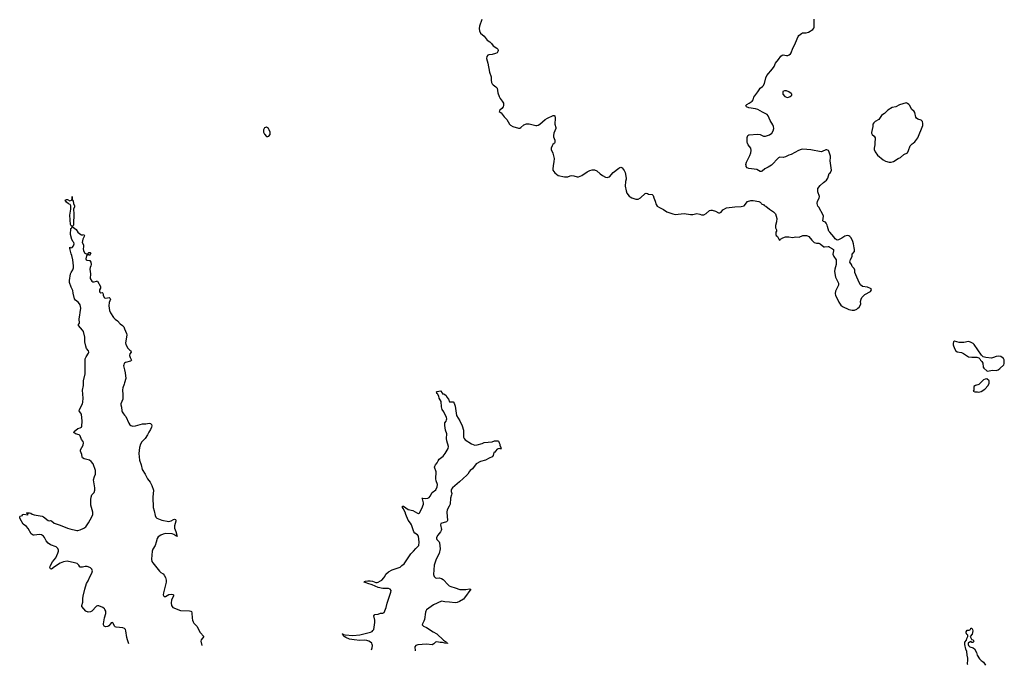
# Model space of a CAD drawing. Header units: inches. Extents: x 1474254 to 1647085, y 640389 to 772279.
# Tile 29 of 85: x 1548177 to 1565294, y 640929 to 652143. Entities that reach past the tile are written whole.
import ezdxf

# ---------------------------------------------------------------- set-up
doc = ezdxf.new("R2010")
doc.units = ezdxf.units.IN
doc.header["$MEASUREMENT"] = 0
for name, color, linetype in [('B5644', 7, 'Continuous'), ('B5654', 7, 'Continuous'), ('B5655', 7, 'Continuous'), ('B5664', 7, 'Continuous'), ('B5665', 7, 'Continuous')]:
    doc.layers.add(name, color=color, linetype=linetype)

msp = doc.modelspace()

# ---------------------------------------------------------------- linework, layer by layer
at = {"layer": 'B5644', "color": 6, "elevation": 700}
for points in [[(1550000, 641565), (1549970, 641578), (1549852, 641592), (1549838, 641598), (1549823, 641610), (1549801, 641661), (1549790, 641673), (1549770, 641665), (1549753, 641650), (1549726, 641614), (1549710, 641601), (1549670, 641597), (1549646, 641606), (1549636, 641630), (1549636, 641650), (1549650, 641750), (1549673, 641827), (1549676, 641850), (1549673, 641870), (1549659, 641899), (1549650, 641910), (1549621, 641930), (1549550, 641960), (1549530, 641963), (1549510, 641958), (1549430, 641869), (1549410, 641857), (1549370, 641850), (1549328, 641870), (1549260, 641950), (1549259, 641970), (1549276, 642024), (1549275, 642090), (1549280, 642130), (1549310, 642250), (1549341, 642350), (1549366, 642394), (1549395, 642465), (1549432, 642530), (1549440, 642570), (1549430, 642601), (1549410, 642622), (1549395, 642630), (1549350, 642643), (1549316, 642644), (1549270, 642633), (1549230, 642631), (1549220, 642640), (1549207, 642670), (1549176, 642696), (1549130, 642711), (1549005, 642735), (1548937, 642723), (1548879, 642701), (1548781, 642639), (1548730, 642600), (1548710, 642604), (1548702, 642630), (1548706, 642650), (1548750, 642725), (1548804, 642796), (1548842, 642878), (1548850, 642910), (1548849, 642930), (1548838, 642958), (1548810, 642984), (1548710, 643022), (1548670, 643050), (1548639, 643090), (1548611, 643151), (1548592, 643172), (1548555, 643195), (1548519, 643199), (1548430, 643188), (1548410, 643191), (1548376, 643210), (1548327, 643307), (1548298, 643338), (1548238, 643378), (1548184, 643470), (1548177, 643490), (1548179, 643510), (1548184, 643516), (1548226, 643530), (1548226, 643550), (1548251, 643551), (1548310, 643541), (1548324, 643550), (1548298, 643570), (1548302, 643578), (1548350, 643578), (1548370, 643573), (1548395, 643555), (1548430, 643541), (1548570, 643517), (1548590, 643507), (1548670, 643441), (1548690, 643436), (1548710, 643442), (1548730, 643440), (1548777, 643397), (1548882, 643362), (1549010, 643309), (1549050, 643296), (1549170, 643272), (1549190, 643272), (1549230, 643280), (1549290, 643312), (1549325, 643335), (1549376, 643404), (1549434, 643510), (1549448, 643550), (1549446, 643590), (1549413, 643710), (1549414, 643810), (1549418, 643850), (1549430, 643890), (1549470, 643931), (1549485, 643970), (1549486, 644010), (1549463, 644150), (1549475, 644205), (1549493, 644250), (1549492, 644310), (1549452, 644430), (1549420, 644470), (1549390, 644491), (1549297, 644517), (1549269, 644530), (1549262, 644550), (1549259, 644590), (1549232, 644650), (1549236, 644670), (1549281, 644750), (1549289, 644790), (1549278, 644818), (1549249, 644850), (1549230, 644912), (1549210, 644932), (1549149, 644950), (1549121, 644970), (1549122, 644990), (1549190, 645039), (1549230, 645052), (1549250, 645064), (1549256, 645084), (1549265, 645170), (1549251, 645290), (1549236, 645316), (1549221, 645330), (1549213, 645350), (1549219, 645370), (1549270, 645470), (1549277, 645497), (1549283, 645570), (1549267, 645710), (1549287, 645790), (1549287, 645870), (1549318, 645990), (1549316, 646250), (1549330, 646286), (1549373, 646350), (1549381, 646370), (1549374, 646390), (1549341, 646430), (1549329, 646469), (1549310, 646546), (1549312, 646590), (1549307, 646630), (1549285, 646725), (1549270, 646750), (1549201, 646830), (1549201, 646850), (1549215, 646870), (1549219, 646890), (1549209, 646930), (1549209, 646949), (1549225, 647010), (1549226, 647054), (1549241, 647130), (1549230, 647188), (1549201, 647230), (1549150, 647270), (1549130, 647296), (1549104, 647390), (1549099, 647439), (1549070, 647498), (1549044, 647576), (1549044, 647610), (1549062, 647730), (1549070, 647754), (1549101, 647799), (1549113, 647830), (1549112, 647870), (1549100, 647970), (1549084, 648044), (1549070, 648078), (1549063, 648123), (1549050, 648166), (1549049, 648191), (1549050, 648194), (1549062, 648182), (1549090, 648186), (1549110, 648216), (1549124, 648250), (1549121, 648270), (1549106, 648286), (1549084, 648324), (1549061, 648410), (1549067, 648513), (1549081, 648530), (1549089, 648550), (1549070, 648564), (1549063, 648583), (1549047, 648750), (1549067, 648853), (1549067, 648910), (1549054, 648934), (1549027, 648947), (1548990, 648974), (1548970, 649010), (1548990, 649020), (1549010, 649017), (1549050, 648996), (1549078, 649010), (1549085, 649015), (1549089, 649030), (1549090, 649074), (1549091, 649030), (1549096, 649010), (1549108, 648990), (1549112, 648950), (1549130, 648910), (1549129, 648890), (1549114, 648850), (1549121, 648770), (1549121, 648710), (1549112, 648650), (1549114, 648590), (1549110, 648575), (1549092, 648550), (1549156, 648496), (1549190, 648451), (1549222, 648422), (1549250, 648406), (1549275, 648405), (1549292, 648412), (1549300, 648400), (1549302, 648390), (1549272, 648330), (1549261, 648270), (1549286, 648230), (1549287, 648190), (1549281, 648170), (1549285, 648130), (1549307, 648087), (1549322, 648082), (1549330, 648074), (1549350, 648074), (1549362, 648078), (1549366, 648090), (1549380, 648100), (1549400, 648100), (1549412, 648090), (1549392, 648048), (1549370, 648066), (1549358, 648062), (1549354, 648050), (1549341, 648039), (1549326, 647990), (1549332, 647972), (1549344, 647964), (1549390, 647962), (1549398, 647958), (1549411, 647931), (1549418, 647890), (1549416, 647870), (1549401, 647839), (1549395, 647810), (1549408, 647728), (1549405, 647645), (1549430, 647603), (1549450, 647591), (1549470, 647591), (1549510, 647603), (1549530, 647601), (1549583, 647510), (1549583, 647477), (1549567, 647450), (1549564, 647430), (1549570, 647412), (1549590, 647401), (1549610, 647405), (1549625, 647390), (1549631, 647370), (1549631, 647350), (1549650, 647311), (1549670, 647306), (1549706, 647314), (1549730, 647315), (1549750, 647302), (1549754, 647290), (1549733, 647230), (1549726, 647170), (1549740, 647090), (1549757, 647050), (1549808, 646968), (1549839, 646939), (1549880, 646910), (1549921, 646861), (1549965, 646830), (1549985, 646810), (1550000, 646772)], [(1550000, 646174), (1549995, 646170), (1549985, 646150), (1549984, 646130), (1550000, 646063)], [(1550000, 645834), (1549994, 645810), (1549972, 645750), (1549965, 645715), (1549972, 645628), (1549971, 645550), (1549936, 645470), (1549936, 645450), (1549949, 645410), (1549955, 645350), (1549961, 645330), (1549979, 645299), (1550000, 645275)]]:
    msp.add_lwpolyline(points, dxfattribs=at)
at = {"layer": 'B5654', "color": 6}
for points, elevation in [([(1557474, 650000), (1557470, 649994), (1557447, 649973), (1557433, 649950), (1557419, 649910), (1557418, 649890), (1557447, 649827), (1557470, 649730), (1557465, 649675), (1557449, 649610), (1557444, 649544), (1557448, 649528), (1557482, 649482), (1557536, 649436), (1557650, 649413), (1557707, 649413), (1557747, 649433), (1557770, 649437), (1557810, 649432), (1557870, 649413), (1557890, 649414), (1557950, 649435), (1558041, 649499), (1558090, 649525), (1558127, 649533), (1558170, 649533), (1558210, 649519), (1558270, 649467), (1558310, 649439), (1558362, 649410), (1558390, 649403), (1558410, 649406), (1558430, 649416), (1558492, 649488), (1558590, 649562), (1558610, 649575), (1558630, 649580), (1558650, 649570), (1558685, 649525), (1558703, 649490), (1558723, 649390), (1558721, 649370), (1558707, 649330), (1558705, 649250), (1558720, 649170), (1558734, 649130), (1558770, 649079), (1558790, 649064), (1558821, 649050), (1558890, 649028), (1558930, 649024), (1558970, 649050), (1559050, 649126), (1559070, 649131), (1559090, 649126), (1559110, 649114), (1559170, 649104), (1559188, 649088), (1559199, 649050), (1559226, 648990), (1559243, 648930), (1559262, 648902), (1559298, 648878), (1559370, 648846), (1559427, 648807), (1559530, 648769), (1559570, 648759), (1559730, 648778), (1559839, 648759), (1559879, 648761), (1559950, 648774), (1560000, 648763)], 800), ([(1550000, 646772), (1550033, 646690), (1550037, 646670), (1550030, 646592), (1550016, 646530), (1550020, 646500), (1550057, 646437), (1550090, 646401), (1550107, 646390), (1550114, 646370), (1550090, 646340), (1550086, 646310), (1550095, 646275), (1550123, 646230), (1550105, 646210), (1550014, 646186), (1550000, 646174)], 700), ([(1550000, 646063), (1550013, 646010), (1550020, 645910), (1550000, 645834)], 700), ([(1554295, 641199), (1554304, 641230), (1554309, 641270), (1554305, 641290), (1554296, 641310), (1554273, 641333), (1554246, 641350), (1554210, 641360), (1554170, 641365), (1554090, 641361), (1553990, 641368), (1553910, 641384), (1553846, 641410), (1553815, 641430), (1553796, 641450), (1553798, 641458), (1553785, 641470), (1553790, 641474), (1553801, 641470), (1553804, 641464), (1553810, 641466), (1553838, 641458), (1553970, 641447), (1554090, 641456), (1554274, 641506), (1554302, 641518), (1554319, 641530), (1554331, 641550), (1554351, 641670), (1554349, 641710), (1554334, 641790), (1554351, 641809), (1554410, 641816), (1554450, 641833), (1554490, 641835), (1554513, 641847), (1554547, 641930), (1554565, 642010), (1554630, 642196), (1554633, 642230), (1554618, 642250), (1554590, 642263), (1554490, 642265), (1554410, 642281), (1554307, 642327), (1554230, 642350), (1554203, 642363), (1554167, 642370), (1554166, 642374), (1554174, 642386), (1554186, 642390), (1554230, 642397), (1554270, 642397), (1554310, 642389), (1554370, 642366), (1554390, 642366), (1554410, 642372), (1554450, 642394), (1554471, 642410), (1554510, 642450), (1554526, 642470), (1554545, 642510), (1554590, 642550), (1554650, 642584), (1554790, 642633), (1554818, 642662), (1554862, 642690), (1554976, 642864), (1555025, 642910), (1555061, 642959), (1555099, 642990), (1555115, 643010), (1555119, 643070), (1555111, 643170), (1555090, 643196), (1555046, 643226), (1555028, 643248), (1554988, 643368), (1554970, 643400), (1554930, 643450), (1554887, 643550), (1554880, 643590), (1554841, 643650), (1554832, 643670), (1554830, 643690), (1554850, 643692), (1554930, 643634), (1555010, 643616), (1555090, 643573), (1555110, 643567), (1555125, 643575), (1555169, 643651), (1555195, 643730), (1555198, 643750), (1555194, 643774), (1555180, 643820), (1555170, 643832), (1555186, 643834), (1555230, 643823), (1555270, 643831), (1555295, 643845), (1555314, 643866), (1555348, 643932), (1555368, 643950), (1555390, 643961), (1555410, 643977), (1555434, 644030), (1555441, 644070), (1555419, 644130), (1555412, 644170), (1555419, 644290), (1555391, 644370), (1555392, 644390), (1555404, 644410), (1555435, 644445), (1555450, 644480), (1555470, 644507), (1555537, 644563), (1555575, 644605), (1555625, 644695), (1555633, 644730), (1555603, 644830), (1555599, 644870), (1555604, 644950), (1555581, 645010), (1555565, 645095), (1555570, 645141), (1555592, 645168), (1555599, 645190), (1555603, 645210), (1555599, 645230), (1555550, 645330), (1555524, 645370), (1555510, 645418), (1555502, 645510), (1555470, 645570), (1555466, 645606), (1555442, 645642), (1555430, 645650), (1555427, 645667), (1555422, 645670), (1555422, 645678), (1555435, 645685), (1555490, 645694), (1555521, 645661), (1555530, 645645), (1555550, 645642), (1555570, 645632), (1555590, 645612), (1555604, 645584), (1555631, 645551), (1555650, 645502), (1555710, 645502), (1555730, 645482), (1555750, 645430), (1555770, 645270), (1555830, 645174), (1555868, 645090), (1555891, 645010), (1555890, 644910), (1555894, 644894), (1555906, 644866), (1555924, 644844), (1556030, 644773), (1556090, 644753), (1556130, 644756), (1556217, 644783), (1556250, 644799), (1556390, 644811), (1556433, 644827), (1556487, 644827), (1556500, 644820), (1556507, 644810), (1556511, 644790), (1556523, 644770), (1556523, 644750), (1556541, 644710), (1556541, 644701), (1556551, 644689), (1556531, 644689), (1556510, 644695), (1556476, 644684), (1556450, 644646), (1556430, 644626), (1556418, 644622), (1556406, 644570), (1556393, 644547), (1556336, 644524), (1556274, 644490), (1556190, 644469), (1556113, 644427), (1556050, 644343), (1556009, 644311), (1555991, 644290), (1555968, 644250), (1555951, 644230), (1555825, 644115), (1555700, 644010), (1555684, 643990), (1555677, 643970), (1555677, 643950), (1555688, 643910), (1555686, 643890), (1555665, 643830), (1555658, 643730), (1555646, 643690), (1555611, 643630), (1555602, 643590), (1555615, 643445), (1555610, 643430), (1555599, 643421), (1555500, 643390), (1555493, 643370), (1555510, 643290), (1555506, 643270), (1555493, 643247), (1555444, 643190), (1555423, 643150), (1555421, 643130), (1555430, 643111), (1555472, 643072), (1555478, 643058), (1555486, 642950), (1555469, 642870), (1555419, 642770), (1555383, 642670), (1555368, 642508), (1555381, 642470), (1555403, 642450), (1555430, 642441), (1555470, 642447), (1555510, 642439), (1555537, 642417), (1555624, 642324), (1555643, 642310), (1555670, 642298), (1555750, 642275), (1555830, 642245), (1555934, 642246), (1555994, 642254), (1556018, 642250), (1555910, 642099), (1555890, 642079), (1555825, 642035), (1555782, 642018), (1555748, 642012), (1555650, 642025), (1555570, 642028), (1555510, 642040), (1555370, 641978), (1555250, 641890), (1555238, 641870), (1555232, 641850), (1555215, 641725), (1555204, 641696), (1555177, 641650), (1555174, 641630), (1555195, 641610), (1555250, 641583), (1555367, 641507), (1555430, 641473), (1555547, 641367), (1555595, 641330), (1555600, 641320), (1555615, 641310), (1555614, 641306), (1555570, 641310), (1555530, 641323), (1555485, 641325), (1555426, 641334), (1555406, 641330), (1555379, 641301), (1555350, 641283), (1555247, 641293), (1555098, 641282), (1555062, 641270), (1555049, 641250), (1555050, 641180)], 700), ([(1550000, 645275), (1550022, 645250), (1550073, 645133), (1550090, 645106), (1550110, 645091), (1550144, 645084), (1550190, 645086), (1550310, 645121), (1550370, 645121), (1550430, 645133), (1550451, 645130), (1550470, 645110), (1550475, 645090), (1550470, 645065), (1550450, 645023), (1550421, 644979), (1550400, 644930), (1550358, 644870), (1550302, 644810), (1550278, 644770), (1550261, 644710), (1550251, 644610), (1550261, 644490), (1550289, 644410), (1550309, 644330), (1550356, 644250), (1550396, 644170), (1550447, 644110), (1550476, 644050), (1550504, 643970), (1550492, 643850), (1550498, 643670), (1550516, 643610), (1550530, 643533), (1550543, 643503), (1550563, 643483), (1550650, 643447), (1550768, 643428), (1550810, 643439), (1550850, 643461), (1550870, 643466), (1550883, 643463), (1550892, 643452), (1550894, 643430), (1550870, 643350), (1550868, 643310), (1550892, 643250), (1550912, 643168), (1550896, 643176), (1550890, 643175), (1550858, 643198), (1550830, 643210), (1550710, 643218), (1550670, 643208), (1550628, 643190), (1550583, 643157), (1550565, 643130), (1550552, 643070), (1550532, 643008), (1550494, 642946), (1550480, 642910), (1550470, 642770), (1550474, 642734), (1550489, 642709), (1550610, 642564), (1550630, 642543), (1550670, 642516), (1550690, 642496), (1550710, 642451), (1550721, 642410), (1550725, 642370), (1550677, 642190), (1550673, 642150), (1550681, 642130), (1550690, 642122), (1550710, 642124), (1550770, 642161), (1550810, 642164), (1550839, 642159), (1550850, 642150), (1550849, 642130), (1550817, 642063), (1550809, 642010), (1550818, 641970), (1550841, 641930), (1550970, 641879), (1551130, 641874), (1551150, 641870), (1551161, 641861), (1551170, 641842), (1551175, 641745), (1551180, 641710), (1551190, 641682), (1551203, 641663), (1551255, 641610), (1551317, 641497), (1551378, 641430), (1551331, 641370), (1551328, 641350), (1551345, 641273)], 700), ([(1550074, 641304), (1550050, 641369), (1550039, 641410), (1550025, 641525), (1550018, 641550), (1550004, 641564), (1550000, 641565)], 700)]:
    msp.add_lwpolyline(points, dxfattribs=dict(at, elevation=elevation))
at = {"layer": 'B5655', "color": 6, "elevation": 800}
msp.add_lwpolyline([(1556212, 652148), (1556172, 652030), (1556165, 651990), (1556173, 651950), (1556190, 651909), (1556250, 651857), (1556305, 651785), (1556350, 651759), (1556380, 651730), (1556410, 651690), (1556472, 651650), (1556489, 651630), (1556495, 651610), (1556490, 651590), (1556476, 651570), (1556450, 651555), (1556390, 651540), (1556330, 651532), (1556315, 651525), (1556298, 651502), (1556292, 651470), (1556317, 651390), (1556345, 651230), (1556375, 651150), (1556374, 651090), (1556381, 651050), (1556391, 651030), (1556410, 651010), (1556457, 650977), (1556475, 650955), (1556490, 650871), (1556511, 650811), (1556531, 650771), (1556564, 650730), (1556585, 650690), (1556588, 650650), (1556580, 650630), (1556560, 650600), (1556526, 650570), (1556512, 650550), (1556550, 650523), (1556598, 650458), (1556643, 650410), (1556690, 650330), (1556707, 650310), (1556748, 650288), (1556850, 650258), (1556870, 650260), (1556890, 650270), (1556944, 650316), (1556990, 650332), (1557032, 650332), (1557150, 650303), (1557170, 650302), (1557190, 650308), (1557222, 650330), (1557310, 650407), (1557350, 650434), (1557450, 650479), (1557470, 650478), (1557481, 650470), (1557486, 650430), (1557483, 650330), (1557498, 650270), (1557498, 650250), (1557464, 650170), (1557458, 650130), (1557459, 650110), (1557481, 650050), (1557481, 650010), (1557474, 650000)], dxfattribs=at)
msp.add_lwpolyline([(1552470, 650274), (1552448, 650272), (1552430, 650262), (1552416, 650230), (1552416, 650190), (1552430, 650152), (1552470, 650116), (1552490, 650115), (1552510, 650121), (1552533, 650150), (1552529, 650190), (1552512, 650232), (1552504, 650250), (1552486, 650266)], close=True, dxfattribs=at)
at = {"layer": 'B5664', "color": 6}
for points, elevation in [([(1560000, 648763), (1560030, 648756), (1560070, 648756), (1560110, 648774), (1560170, 648827), (1560190, 648837), (1560216, 648836), (1560275, 648815), (1560328, 648788), (1560350, 648787), (1560370, 648801), (1560400, 648840), (1560467, 648873), (1560610, 648893), (1560717, 648897), (1560769, 648911), (1560830, 648982), (1560890, 649005), (1560930, 649005), (1561025, 648985), (1561051, 648971), (1561074, 648950), (1561078, 648938), (1561110, 648934), (1561118, 648918), (1561150, 648902), (1561212, 648850), (1561283, 648803), (1561315, 648770), (1561339, 648690), (1561335, 648630), (1561316, 648570), (1561318, 648530), (1561332, 648490), (1561332, 648470), (1561322, 648450), (1561322, 648410), (1561330, 648394), (1561350, 648374), (1561378, 648318), (1561390, 648314), (1561406, 648330), (1561445, 648355), (1561490, 648371), (1561550, 648371), (1561610, 648359), (1561670, 648371), (1561730, 648365), (1561790, 648393), (1561854, 648394), (1561871, 648391), (1561896, 648376), (1561950, 648311), (1561990, 648275), (1562030, 648263), (1562070, 648259), (1562092, 648250), (1562158, 648198), (1562170, 648195), (1562230, 648205), (1562242, 648202), (1562254, 648190), (1562310, 648162), (1562322, 648150), (1562325, 648130), (1562311, 648070), (1562331, 648030), (1562371, 647970), (1562371, 647890), (1562345, 647810), (1562343, 647770), (1562362, 647670), (1562413, 647567), (1562410, 647530), (1562362, 647430), (1562355, 647385), (1562358, 647350), (1562397, 647290), (1562418, 647238), (1562450, 647183), (1562481, 647161), (1562590, 647106), (1562650, 647095), (1562690, 647099), (1562730, 647116), (1562749, 647130), (1562768, 647150), (1562794, 647190), (1562799, 647210), (1562795, 647250), (1562804, 647290), (1562820, 647320), (1562870, 647371), (1562970, 647422), (1562988, 647450), (1562978, 647470), (1562970, 647475), (1562915, 647495), (1562830, 647506), (1562795, 647535), (1562770, 647577), (1562712, 647710), (1562697, 647750), (1562694, 647794), (1562683, 647823), (1562650, 647858), (1562635, 647890), (1562609, 647930), (1562622, 647978), (1562649, 648030), (1562649, 648070), (1562690, 648114), (1562689, 648150), (1562681, 648181), (1562673, 648250), (1562662, 648290), (1562630, 648352), (1562610, 648377), (1562590, 648390), (1562570, 648394), (1562519, 648381), (1562470, 648349), (1562410, 648319), (1562390, 648315), (1562355, 648335), (1562332, 648372), (1562259, 648450), (1562245, 648470), (1562218, 648550), (1562216, 648576), (1562199, 648610), (1562183, 648623), (1562150, 648639), (1562139, 648650), (1562149, 648730), (1562145, 648750), (1562070, 648886), (1562050, 648906), (1562039, 648950), (1562044, 648990), (1562076, 649044), (1562079, 649070), (1562052, 649152), (1562050, 649190), (1562055, 649210), (1562090, 649262), (1562150, 649314), (1562175, 649330), (1562202, 649358), (1562224, 649390), (1562252, 649470), (1562270, 649491), (1562289, 649530), (1562264, 649690), (1562271, 649749), (1562270, 649770), (1562250, 649842), (1562236, 649870), (1562210, 649882), (1562190, 649880), (1562130, 649852), (1562110, 649850), (1561930, 649882), (1561790, 649894), (1561761, 649890), (1561714, 649870), (1561590, 649799), (1561550, 649789), (1561490, 649759), (1561450, 649749), (1561390, 649752), (1561370, 649744), (1561244, 649616), (1561190, 649579), (1561130, 649553), (1561087, 649513), (1561070, 649505), (1561050, 649505), (1560990, 649538), (1560850, 649558), (1560825, 649570), (1560809, 649590), (1560804, 649610), (1560802, 649630), (1560810, 649670), (1560870, 649783), (1560888, 649832), (1560893, 649870), (1560887, 649910), (1560840, 649970), (1560829, 650000)], 800), ([(1563042, 650000), (1563042, 649970), (1563033, 649910), (1563033, 649890), (1563047, 649850), (1563087, 649790), (1563190, 649706), (1563230, 649687), (1563290, 649667), (1563330, 649667), (1563370, 649681), (1563449, 649730), (1563490, 649748), (1563550, 649803), (1563609, 649831), (1563630, 649871), (1563659, 649950), (1563690, 649984), (1563712, 650000)], 800), ([(1564661, 640936), (1564652, 640950), (1564662, 641030), (1564661, 641050), (1564647, 641107), (1564642, 641170), (1564626, 641210), (1564607, 641290), (1564609, 641331), (1564637, 641363), (1564645, 641395), (1564662, 641430), (1564658, 641450), (1564644, 641464), (1564633, 641490), (1564633, 641510), (1564650, 641537), (1564684, 641536), (1564708, 641550), (1564710, 641574), (1564730, 641574), (1564742, 641550), (1564745, 641525), (1564735, 641470), (1564701, 641430), (1564723, 641383), (1564730, 641376), (1564754, 641370), (1564762, 641350), (1564750, 641326), (1564730, 641326), (1564710, 641348), (1564702, 641338), (1564686, 641330), (1564668, 641310), (1564665, 641290), (1564670, 641272), (1564692, 641250), (1564750, 641231), (1564774, 641214), (1564810, 641151), (1564823, 641103), (1564860, 641040), (1564890, 641011), (1564910, 641001), (1564930, 640983), (1564958, 640950), (1564965, 640929)], 700)]:
    msp.add_lwpolyline(points, dxfattribs=dict(at, elevation=elevation))
at = {"layer": 'B5664', "color": 6, "elevation": 800}
for points in [[(1564430, 646558), (1564411, 646549), (1564403, 646517), (1564406, 646494), (1564426, 646430), (1564450, 646389), (1564474, 646374), (1564550, 646360), (1564587, 646347), (1564670, 646289), (1564730, 646279), (1564819, 646279), (1564851, 646271), (1564870, 646252), (1564879, 646230), (1564903, 646203), (1564918, 646178), (1564928, 646108), (1564938, 646090), (1564990, 646042), (1565010, 646038), (1565030, 646045), (1565090, 646057), (1565150, 646051), (1565170, 646053), (1565190, 646060), (1565219, 646081), (1565284, 646150), (1565294, 646170), (1565292, 646232), (1565280, 646260), (1565234, 646290), (1565190, 646300), (1565150, 646295), (1565105, 646275), (1565070, 646266), (1564973, 646273), (1564929, 646289), (1564896, 646316), (1564770, 646500), (1564750, 646521), (1564704, 646544), (1564670, 646551), (1564590, 646535), (1564553, 646533), (1564510, 646538)], [(1564990, 645902), (1564960, 645900), (1564931, 645889), (1564850, 645808), (1564794, 645790), (1564762, 645770), (1564762, 645710), (1564754, 645690), (1564780, 645680), (1564830, 645678), (1564850, 645672), (1564890, 645685), (1564954, 645726), (1565012, 645790), (1565029, 645830), (1565029, 645869)]]:
    msp.add_lwpolyline(points, close=True, dxfattribs=at)
at = {"layer": 'B5665', "color": 6, "elevation": 800}
for points in [[(1560829, 650000), (1560825, 650010), (1560826, 650094), (1560836, 650130), (1560855, 650145), (1561012, 650152), (1561050, 650146), (1561110, 650117), (1561141, 650119), (1561210, 650143), (1561250, 650171), (1561278, 650210), (1561288, 650250), (1561281, 650290), (1561270, 650316), (1561226, 650390), (1561191, 650470), (1561170, 650494), (1561150, 650510), (1561090, 650536), (1561010, 650583), (1560970, 650594), (1560850, 650610), (1560812, 650630), (1560799, 650650), (1560819, 650670), (1560859, 650690), (1560913, 650730), (1560926, 650750), (1560942, 650798), (1561010, 650890), (1561030, 650927), (1561050, 650953), (1561090, 650981), (1561104, 650996), (1561123, 651037), (1561150, 651130), (1561168, 651172), (1561267, 651290), (1561292, 651328), (1561317, 651390), (1561370, 651452), (1561410, 651508), (1561430, 651524), (1561450, 651530), (1561510, 651520), (1561530, 651521), (1561552, 651530), (1561576, 651550), (1561587, 651570), (1561616, 651650), (1561654, 651710), (1561692, 651810), (1561710, 651850), (1561724, 651870), (1561770, 651905), (1561787, 651913), (1561850, 651914), (1561890, 651924), (1561966, 651974), (1561984, 651996), (1561990, 652010), (1561987, 652153)], [(1563712, 650000), (1563740, 650020), (1563788, 650092), (1563875, 650305), (1563878, 650338), (1563870, 650376), (1563850, 650398), (1563790, 650414), (1563770, 650430), (1563754, 650450), (1563738, 650530), (1563727, 650547), (1563683, 650590), (1563652, 650650), (1563635, 650670), (1563610, 650689), (1563590, 650696), (1563470, 650661), (1563410, 650628), (1563345, 650615), (1563270, 650573), (1563210, 650514), (1563182, 650498), (1563160, 650480), (1563110, 650409), (1563050, 650374), (1563026, 650354), (1563011, 650330), (1563007, 650290), (1562985, 650185), (1562987, 650170), (1562999, 650150), (1563030, 650121), (1563048, 650088), (1563050, 650070), (1563042, 650018), (1563042, 650000)]]:
    msp.add_lwpolyline(points, dxfattribs=at)
msp.add_lwpolyline([(1561510, 650909), (1561470, 650909), (1561446, 650894), (1561445, 650850), (1561478, 650810), (1561510, 650795), (1561530, 650791), (1561570, 650806), (1561602, 650830), (1561602, 650850), (1561590, 650862), (1561548, 650890)], close=True, dxfattribs=at)

doc.saveas('drawing.dxf')
